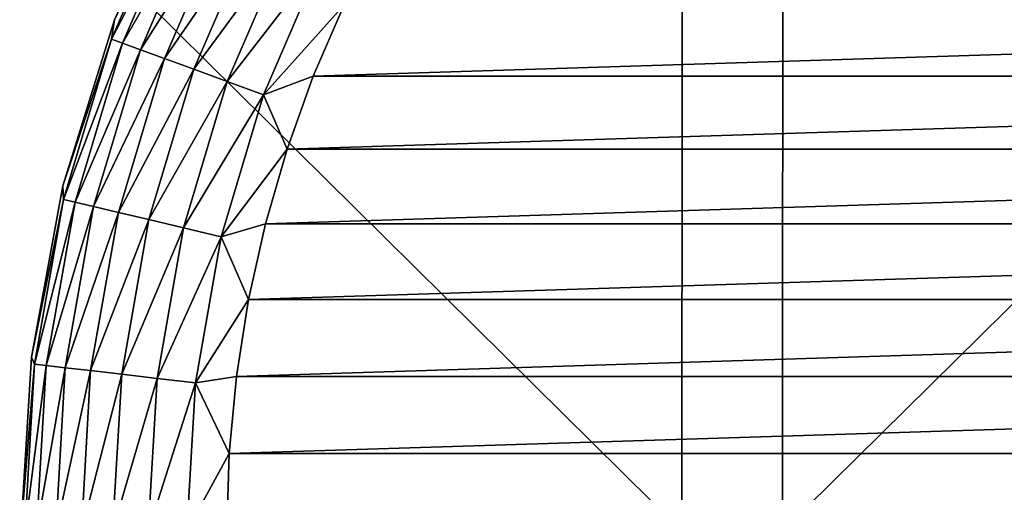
# Model space of a CAD drawing. Header units: millimetres. Extents: x -80 to 80, y -80 to 80.
# Tile 103 of 170: x -3.5 to -1.11, y 0.09 to 1.24. Entities that reach past the tile are written whole.
import ezdxf

# ---------------------------------------------------------------- set-up
doc = ezdxf.new("R2010")
doc.units = ezdxf.units.MM
doc.header["$LTSCALE"] = 13.670324
for name, color, linetype in [('1', 7, 'CONTINUOUS'), ('15', 7, 'CONTINUOUS'), ('16', 7, 'CONTINUOUS'), ('18', 7, 'CONTINUOUS'), ('2', 7, 'CONTINUOUS')]:
    doc.layers.add(name, color=color, linetype=linetype)

msp = doc.modelspace()

# ---------------------------------------------------------------- linework, layer by layer
at = {"layer": '1', "color": 7, "linetype": 'Continuous'}
for points in [[(-1.6494, 0, 79.983), (-1.6479, 3.4896, 79.9069), (-5.1893, 0, 79.8315), (-1.6494, 0, 79.983)], [(-5.1893, 0, 79.8315), (-1.6479, 3.4896, 79.9069), (-5.1843, 3.4896, 79.7555), (-5.1893, 0, 79.8315)], [(1.8936, 0, 79.9776), (1.8918, 3.4896, 79.9015), (-1.6494, 0, 79.983), (1.8936, 0, 79.9776)], [(-1.6494, 0, 79.983), (1.8918, 3.4896, 79.9015), (-1.6479, 3.4896, 79.9069), (-1.6494, 0, 79.983)]]:
    msp.add_3dface(points, dxfattribs=at)
at = {"layer": '15', "color": 42, "linetype": 'Continuous', "true_color": 0xd9ad06}
for points in [[(-2.7146, 1.277, 113.9065), (-2.7895, 1.1041, 113.9065), (2.7146, 1.277, 113.9065), (-2.7146, 1.277, 113.9065)], [(2.7146, 1.277, 113.9065), (-2.7895, 1.1041, 113.9065), (2.7895, 1.1041, 113.9065), (2.7146, 1.277, 113.9065)], [(-2.7895, 1.1041, 113.9065), (-2.8533, 0.9266, 113.9065), (2.7895, 1.1041, 113.9065), (-2.7895, 1.1041, 113.9065)], [(2.7895, 1.1041, 113.9065), (-2.8533, 0.9266, 113.9065), (2.8533, 0.9266, 113.9065), (2.7895, 1.1041, 113.9065)], [(-2.8533, 0.9266, 113.9065), (-2.9058, 0.7457, 113.9065), (2.8533, 0.9266, 113.9065), (-2.8533, 0.9266, 113.9065)], [(2.8533, 0.9266, 113.9065), (-2.9058, 0.7457, 113.9065), (2.9058, 0.7457, 113.9065), (2.8533, 0.9266, 113.9065)], [(-2.9058, 0.7457, 113.9065), (-2.9469, 0.5618, 113.9065), (2.9058, 0.7457, 113.9065), (-2.9058, 0.7457, 113.9065)], [(2.9058, 0.7457, 113.9065), (-2.9469, 0.5618, 113.9065), (2.9469, 0.5618, 113.9065), (2.9058, 0.7457, 113.9065)], [(-2.9469, 0.5618, 113.9065), (-2.9764, 0.3754, 113.9065), (2.9469, 0.5618, 113.9065), (-2.9469, 0.5618, 113.9065)], [(2.9469, 0.5618, 113.9065), (-2.9764, 0.3754, 113.9065), (2.9764, 0.3754, 113.9065), (2.9469, 0.5618, 113.9065)], [(-2.9764, 0.3754, 113.9065), (-2.9941, 0.1881, 113.9065), (2.9764, 0.3754, 113.9065), (-2.9764, 0.3754, 113.9065)], [(2.9764, 0.3754, 113.9065), (-2.9941, 0.1881, 113.9065), (2.9941, 0.1881, 113.9065), (2.9764, 0.3754, 113.9065)], [(-2.9941, 0.1881, 113.9065), (-3, 0, 113.9065), (2.9941, 0.1881, 113.9065), (-2.9941, 0.1881, 113.9065)], [(2.9941, 0.1881, 113.9065), (-3, 0, 113.9065), (3, 0, 113.9065), (2.9941, 0.1881, 113.9065)]]:
    msp.add_3dface(points, dxfattribs=at)
at = {"layer": '16', "color": 42, "linetype": 'Continuous', "true_color": 0xd9ad06}
for points in [[(-3.2726, 1.2411, 113.4065), (-3.0991, 1.6265, 113.4065), (-3.2726, 1.2411, 78.9065), (-3.2726, 1.2411, 113.4065)], [(-3.2726, 1.2411, 78.9065), (-3.0991, 1.6265, 113.4065), (-3.0991, 1.6265, 78.9065), (-3.2726, 1.2411, 78.9065)], [(-3.3983, 0.8376, 113.4065), (-3.2726, 1.2411, 113.4065), (-3.3983, 0.8376, 78.9065), (-3.3983, 0.8376, 113.4065)], [(-3.3983, 0.8376, 78.9065), (-3.2726, 1.2411, 113.4065), (-3.2726, 1.2411, 78.9065), (-3.3983, 0.8376, 78.9065)], [(-3.4745, 0.4219, 113.4065), (-3.3983, 0.8376, 113.4065), (-3.4745, 0.4219, 78.9065), (-3.4745, 0.4219, 113.4065)], [(-3.4745, 0.4219, 78.9065), (-3.3983, 0.8376, 113.4065), (-3.3983, 0.8376, 78.9065), (-3.4745, 0.4219, 78.9065)], [(-3.5, 0, 113.4065), (-3.4745, 0.4219, 113.4065), (-3.5, 0, 78.9065), (-3.5, 0, 113.4065)], [(-3.5, 0, 78.9065), (-3.4745, 0.4219, 113.4065), (-3.4745, 0.4219, 78.9065), (-3.5, 0, 78.9065)]]:
    msp.add_3dface(points, dxfattribs=at)
at = {"layer": '18', "color": 42, "linetype": 'Continuous', "true_color": 0xd9ad06}
for points in [[(-3.0991, 1.6265, 113.4065), (-3.2726, 1.2411, 113.4065), (-3.1191, 1.5665, 113.5041), (-3.0991, 1.6265, 113.4065)], [(-3.2726, 1.2411, 113.4065), (-3.2799, 1.1938, 113.5041), (-3.1191, 1.5665, 113.5041), (-3.2726, 1.2411, 113.4065)], [(-3.2799, 1.1938, 113.5041), (-3.0937, 1.5537, 113.598), (-3.1191, 1.5665, 113.5041), (-3.2799, 1.1938, 113.5041)], [(-3.2531, 1.184, 113.598), (-3.0937, 1.5537, 113.598), (-3.2799, 1.1938, 113.5041), (-3.2531, 1.184, 113.598)], [(-3.2531, 1.184, 113.598), (-3.0523, 1.5329, 113.6845), (-3.0937, 1.5537, 113.598), (-3.2531, 1.184, 113.598)], [(-3.2096, 1.1682, 113.6845), (-3.0523, 1.5329, 113.6845), (-3.2531, 1.184, 113.598), (-3.2096, 1.1682, 113.6845)], [(-3.2096, 1.1682, 113.6845), (-2.9967, 1.505, 113.7603), (-3.0523, 1.5329, 113.6845), (-3.2096, 1.1682, 113.6845)], [(-3.1511, 1.1469, 113.7603), (-2.9967, 1.505, 113.7603), (-3.2096, 1.1682, 113.6845), (-3.1511, 1.1469, 113.7603)], [(-3.1511, 1.1469, 113.7603), (-2.9288, 1.4709, 113.8225), (-2.9967, 1.505, 113.7603), (-3.1511, 1.1469, 113.7603)], [(-3.0798, 1.121, 113.8225), (-2.9288, 1.4709, 113.8225), (-3.1511, 1.1469, 113.7603), (-3.0798, 1.121, 113.8225)], [(-3.0798, 1.121, 113.8225), (-2.8515, 1.4321, 113.8687), (-2.9288, 1.4709, 113.8225), (-3.0798, 1.121, 113.8225)], [(-2.9985, 1.0913, 113.8687), (-2.8515, 1.4321, 113.8687), (-3.0798, 1.121, 113.8225), (-2.9985, 1.0913, 113.8687)], [(-2.9985, 1.0913, 113.8687), (-2.7676, 1.3899, 113.897), (-2.8515, 1.4321, 113.8687), (-2.9985, 1.0913, 113.8687)], [(-2.9102, 1.0592, 113.897), (-2.7676, 1.3899, 113.897), (-2.9985, 1.0913, 113.8687), (-2.9102, 1.0592, 113.897)], [(-2.9102, 1.0592, 113.897), (-2.7146, 1.277, 113.9065), (-2.7676, 1.3899, 113.897), (-2.9102, 1.0592, 113.897)], [(-2.7895, 1.1041, 113.9065), (-2.7146, 1.277, 113.9065), (-2.9102, 1.0592, 113.897), (-2.7895, 1.1041, 113.9065)], [(-3.2726, 1.2411, 113.4065), (-3.3983, 0.8376, 113.4065), (-3.2799, 1.1938, 113.5041), (-3.2726, 1.2411, 113.4065)], [(-3.3983, 0.8376, 113.4065), (-3.3963, 0.8049, 113.5041), (-3.2799, 1.1938, 113.5041), (-3.3983, 0.8376, 113.4065)], [(-3.3963, 0.8049, 113.5041), (-3.2531, 1.184, 113.598), (-3.2799, 1.1938, 113.5041), (-3.3963, 0.8049, 113.5041)], [(-3.3686, 0.7984, 113.598), (-3.2531, 1.184, 113.598), (-3.3963, 0.8049, 113.5041), (-3.3686, 0.7984, 113.598)], [(-3.3686, 0.7984, 113.598), (-3.2096, 1.1682, 113.6845), (-3.2531, 1.184, 113.598), (-3.3686, 0.7984, 113.598)], [(-3.3236, 0.7877, 113.6845), (-3.2096, 1.1682, 113.6845), (-3.3686, 0.7984, 113.598), (-3.3236, 0.7877, 113.6845)], [(-3.3236, 0.7877, 113.6845), (-3.1511, 1.1469, 113.7603), (-3.2096, 1.1682, 113.6845), (-3.3236, 0.7877, 113.6845)], [(-3.263, 0.7733, 113.7603), (-3.1511, 1.1469, 113.7603), (-3.3236, 0.7877, 113.6845), (-3.263, 0.7733, 113.7603)], [(-3.263, 0.7733, 113.7603), (-3.0798, 1.121, 113.8225), (-3.1511, 1.1469, 113.7603), (-3.263, 0.7733, 113.7603)], [(-3.1891, 0.7558, 113.8225), (-3.0798, 1.121, 113.8225), (-3.263, 0.7733, 113.7603), (-3.1891, 0.7558, 113.8225)], [(-3.1891, 0.7558, 113.8225), (-2.9985, 1.0913, 113.8687), (-3.0798, 1.121, 113.8225), (-3.1891, 0.7558, 113.8225)], [(-2.8533, 0.9266, 113.9065), (-2.7895, 1.1041, 113.9065), (-2.9102, 1.0592, 113.897), (-2.8533, 0.9266, 113.9065)], [(-3.1049, 0.7359, 113.8687), (-2.9985, 1.0913, 113.8687), (-3.1891, 0.7558, 113.8225), (-3.1049, 0.7359, 113.8687)], [(-3.1049, 0.7359, 113.8687), (-2.9102, 1.0592, 113.897), (-2.9985, 1.0913, 113.8687), (-3.1049, 0.7359, 113.8687)], [(-3.0135, 0.7142, 113.897), (-2.9102, 1.0592, 113.897), (-3.1049, 0.7359, 113.8687), (-3.0135, 0.7142, 113.897)], [(-3.0135, 0.7142, 113.897), (-2.8533, 0.9266, 113.9065), (-2.9102, 1.0592, 113.897), (-3.0135, 0.7142, 113.897)], [(-2.9058, 0.7457, 113.9065), (-2.8533, 0.9266, 113.9065), (-3.0135, 0.7142, 113.897), (-2.9058, 0.7457, 113.9065)], [(-3.3983, 0.8376, 113.4065), (-3.4745, 0.4219, 113.4065), (-3.3963, 0.8049, 113.5041), (-3.3983, 0.8376, 113.4065)], [(-3.4745, 0.4219, 113.4065), (-3.4668, 0.4052, 113.5041), (-3.3963, 0.8049, 113.5041), (-3.4745, 0.4219, 113.4065)], [(-3.4668, 0.4052, 113.5041), (-3.3686, 0.7984, 113.598), (-3.3963, 0.8049, 113.5041), (-3.4668, 0.4052, 113.5041)], [(-3.4385, 0.4019, 113.598), (-3.3686, 0.7984, 113.598), (-3.4668, 0.4052, 113.5041), (-3.4385, 0.4019, 113.598)], [(-3.4385, 0.4019, 113.598), (-3.3236, 0.7877, 113.6845), (-3.3686, 0.7984, 113.598), (-3.4385, 0.4019, 113.598)], [(-3.3925, 0.3965, 113.6845), (-3.3236, 0.7877, 113.6845), (-3.4385, 0.4019, 113.598), (-3.3925, 0.3965, 113.6845)], [(-3.3925, 0.3965, 113.6845), (-3.263, 0.7733, 113.7603), (-3.3236, 0.7877, 113.6845), (-3.3925, 0.3965, 113.6845)], [(-3.3307, 0.3893, 113.7603), (-3.263, 0.7733, 113.7603), (-3.3925, 0.3965, 113.6845), (-3.3307, 0.3893, 113.7603)], [(-3.3307, 0.3893, 113.7603), (-3.1891, 0.7558, 113.8225), (-3.263, 0.7733, 113.7603), (-3.3307, 0.3893, 113.7603)], [(-3.2553, 0.3805, 113.8225), (-3.1891, 0.7558, 113.8225), (-3.3307, 0.3893, 113.7603), (-3.2553, 0.3805, 113.8225)], [(-3.2553, 0.3805, 113.8225), (-3.1049, 0.7359, 113.8687), (-3.1891, 0.7558, 113.8225), (-3.2553, 0.3805, 113.8225)], [(-2.9469, 0.5618, 113.9065), (-2.9058, 0.7457, 113.9065), (-3.0135, 0.7142, 113.897), (-2.9469, 0.5618, 113.9065)], [(-3.1693, 0.3704, 113.8687), (-3.1049, 0.7359, 113.8687), (-3.2553, 0.3805, 113.8225), (-3.1693, 0.3704, 113.8687)], [(-3.1693, 0.3704, 113.8687), (-3.0135, 0.7142, 113.897), (-3.1049, 0.7359, 113.8687), (-3.1693, 0.3704, 113.8687)], [(-3.076, 0.3595, 113.897), (-3.0135, 0.7142, 113.897), (-3.1693, 0.3704, 113.8687), (-3.076, 0.3595, 113.897)], [(-3.076, 0.3595, 113.897), (-2.9469, 0.5618, 113.9065), (-3.0135, 0.7142, 113.897), (-3.076, 0.3595, 113.897)], [(-2.9764, 0.3754, 113.9065), (-2.9469, 0.5618, 113.9065), (-3.076, 0.3595, 113.897), (-2.9764, 0.3754, 113.9065)], [(-3.4745, 0.4219, 113.4065), (-3.5, 0, 113.4065), (-3.4668, 0.4052, 113.5041), (-3.4745, 0.4219, 113.4065)], [(-3.5, 0, 113.4065), (-3.4904, 0, 113.5041), (-3.4668, 0.4052, 113.5041), (-3.5, 0, 113.4065)], [(-3.4904, 0, 113.5041), (-3.4385, 0.4019, 113.598), (-3.4668, 0.4052, 113.5041), (-3.4904, 0, 113.5041)], [(-3.4619, 0, 113.598), (-3.4385, 0.4019, 113.598), (-3.4904, 0, 113.5041), (-3.4619, 0, 113.598)], [(-3.4619, 0, 113.598), (-3.3925, 0.3965, 113.6845), (-3.4385, 0.4019, 113.598), (-3.4619, 0, 113.598)], [(-3.4156, 0, 113.6845), (-3.3925, 0.3965, 113.6845), (-3.4619, 0, 113.598), (-3.4156, 0, 113.6845)], [(-3.4156, 0, 113.6845), (-3.3307, 0.3893, 113.7603), (-3.3925, 0.3965, 113.6845), (-3.4156, 0, 113.6845)], [(-3.3533, 0, 113.7603), (-3.3307, 0.3893, 113.7603), (-3.4156, 0, 113.6845), (-3.3533, 0, 113.7603)], [(-3.3533, 0, 113.7603), (-3.2553, 0.3805, 113.8225), (-3.3307, 0.3893, 113.7603), (-3.3533, 0, 113.7603)], [(-3.2775, 0, 113.8225), (-3.2553, 0.3805, 113.8225), (-3.3533, 0, 113.7603), (-3.2775, 0, 113.8225)], [(-3.2775, 0, 113.8225), (-3.1693, 0.3704, 113.8687), (-3.2553, 0.3805, 113.8225), (-3.2775, 0, 113.8225)], [(-3.1909, 0, 113.8687), (-3.1693, 0.3704, 113.8687), (-3.2775, 0, 113.8225), (-3.1909, 0, 113.8687)], [(-3.1909, 0, 113.8687), (-3.076, 0.3595, 113.897), (-3.1693, 0.3704, 113.8687), (-3.1909, 0, 113.8687)], [(-3.097, 0, 113.897), (-3.076, 0.3595, 113.897), (-3.1909, 0, 113.8687), (-3.097, 0, 113.897)], [(-3.097, 0, 113.897), (-2.9941, 0.1881, 113.9065), (-3.076, 0.3595, 113.897), (-3.097, 0, 113.897)], [(-2.9941, 0.1881, 113.9065), (-2.9764, 0.3754, 113.9065), (-3.076, 0.3595, 113.897), (-2.9941, 0.1881, 113.9065)], [(-3, 0, 113.9065), (-2.9941, 0.1881, 113.9065), (-3.097, 0, 113.897), (-3, 0, 113.9065)]]:
    msp.add_3dface(points, dxfattribs=at)
at = {"layer": '2', "color": 7, "linetype": 'Continuous'}
for points in [[(-5.4278, 3.4896, -79.7393), (-1.8936, 0, -79.9776), (-5.433, 0, -79.8153), (-5.4278, 3.4896, -79.7393)], [(-1.8918, 3.4896, -79.9015), (-1.8936, 0, -79.9776), (-5.4278, 3.4896, -79.7393), (-1.8918, 3.4896, -79.9015)], [(-1.8918, 3.4896, -79.9015), (1.6494, 0, -79.983), (-1.8936, 0, -79.9776), (-1.8918, 3.4896, -79.9015)], [(1.6479, 3.4896, -79.9069), (1.6494, 0, -79.983), (-1.8918, 3.4896, -79.9015), (1.6479, 3.4896, -79.9069)]]:
    msp.add_3dface(points, dxfattribs=at)

doc.saveas('drawing.dxf')
